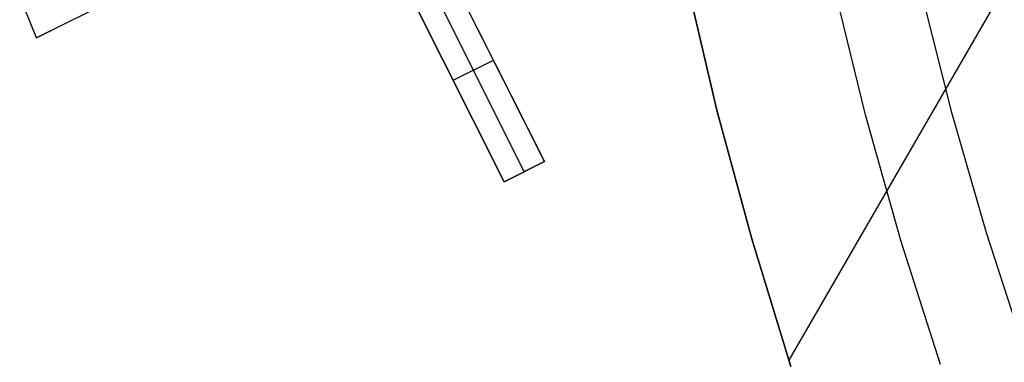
# Model space of a CAD drawing. Header units: millimetres. Extents: x 10871 to 12032, y -2698 to -1680.
# Tile 8 of 183: x 11351.57 to 11373.41, y -2074.14 to -2066.53. Entities that reach past the tile are written whole.
import ezdxf

# ---------------------------------------------------------------- set-up
doc = ezdxf.new("R2010")
doc.units = ezdxf.units.MM
doc.layers.add('1', color=7, linetype='Continuous')
doc.layers.add('color', color=7, linetype='Continuous')

msp = doc.modelspace()

# ---------------------------------------------------------------- linework, layer by layer
at = {"layer": '1', "color": 7, "true_color": 0xffffff}
for p, q in [((11376.871, -2059.814, 65.998), (11368.631, -2074.087, 65.998)), ((11366.363, -2065.653, 65.998), (11367.037, -2068.538, 65.998)), ((11367.037, -2068.538, 65.998), (11366.363, -2065.653, 65.998)), ((11366.363, -2065.653, 59.909), (11367.037, -2068.538, 59.909)), ((11367.037, -2068.538, 62.954), (11366.363, -2065.653, 62.954)), ((11366.363, -2065.653, 59.909), (11367.037, -2068.538, 59.909)), ((11367.037, -2068.538, 65.998), (11367.808, -2071.397, 65.998)), ((11367.808, -2071.397, 65.998), (11367.037, -2068.538, 65.998)), ((11367.037, -2068.538, 59.909), (11367.808, -2071.397, 59.909)), ((11367.808, -2071.397, 62.954), (11367.037, -2068.538, 62.954)), ((11367.037, -2068.538, 59.909), (11367.808, -2071.397, 59.909)), ((11367.808, -2071.397, 65.998), (11368.677, -2074.229, 65.998)), ((11368.677, -2074.229, 65.998), (11367.808, -2071.397, 65.998)), ((11367.808, -2071.397, 59.909), (11368.677, -2074.229, 59.909)), ((11368.677, -2074.229, 62.954), (11367.808, -2071.397, 62.954)), ((11367.808, -2071.397, 59.909), (11368.677, -2074.229, 59.909))]:
    msp.add_line(p, q, dxfattribs=at)
at = {"layer": 'color', "color": 254, "true_color": 0xcad1ee}
for p, q in [((11356.757, -2064.527, 2.547), (11351.947, -2066.938, 0.342)), ((11351.947, -2066.938, 0.342), (11356.757, -2064.527, -5.038)), ((11360.95, -2065.175, 4.252), (11363.209, -2069.683, 4.768)), ((11363.209, -2069.683, 2.004), (11360.95, -2065.175, -3.038)), ((11362.699, -2068.665, 0.865), (11360.95, -2065.175, 0.865)), ((11360.522, -2065.437, -2.996), (11362.762, -2069.907, 2.004)), ((11362.315, -2070.131, 4.352), (11360.056, -2065.623, 3.841)), ((11360.056, -2065.623, -3.038), (11362.315, -2070.131, 2.004)), ((11360.056, -2065.623, 0.657), (11361.712, -2068.927, 0.657)), ((11370.33, -2068.645, 9.992), (11369.642, -2065.834, 9.992)), ((11372.254, -2068.621, 8.613), (11371.583, -2065.953, 8.613)), ((11351.947, -2066.938, 0.342), (11351.573, -2066.007, 0.26)), ((11361.186, -2067.877, -0.517), (11362.08, -2067.429, -0.517)), ((11362.08, -2067.429, -0.517), (11362.08, -2067.429, 4.524)), ((11361.186, -2067.877, -0.517), (11361.186, -2067.877, 4.11)), ((11371.115, -2071.43, 9.992), (11370.33, -2068.645, 9.992)), ((11373.014, -2071.265, 8.613), (11372.254, -2068.621, 8.613)), ((11363.209, -2069.683, 4.768), (11362.315, -2070.131, 4.352)), ((11362.315, -2070.131, 2.004), (11363.209, -2069.683, 2.004)), ((11362.315, -2070.131, 3.386), (11363.209, -2069.683, 3.386)), ((11363.209, -2069.683, 4.768), (11363.209, -2069.683, 2.004)), ((11362.762, -2069.907, 4.56), (11362.762, -2069.907, 2.004)), ((11362.315, -2070.131, 2.004), (11362.315, -2070.131, 4.352)), ((11371.995, -2074.186, 9.992), (11371.115, -2071.43, 9.992)), ((11373.863, -2073.882, 8.613), (11373.014, -2071.265, 8.613))]:
    msp.add_line(p, q, dxfattribs=at)

doc.saveas('drawing.dxf')
